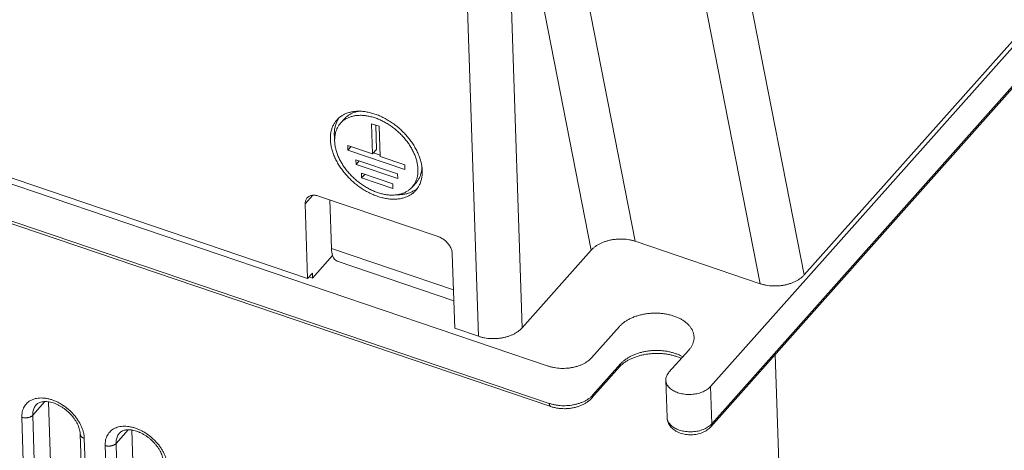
# Model space of a CAD drawing. Header units: millimetres. Extents: x -473 to 23648, y -382 to 1866.
# Tile 24 of 256: x 460 to 522, y 362 to 389. Entities that reach past the tile are written whole.
import ezdxf

# ---------------------------------------------------------------- set-up
doc = ezdxf.new("R2010")
doc.units = ezdxf.units.MM
doc.header["$LTSCALE"] = 80
doc.layers.get('0').update_dxf_attribs({"linetype": 'CONTINUOUS'})

msp = doc.modelspace()

# ---------------------------------------------------------------- linework, layer by layer
at = {"linetype": 'Continuous', "lineweight": 0}
for p, q in [((503.609, 366.329), (592.795, 466.42)), ((592.811, 463.903), (503.626, 363.812)), ((592.872, 464.088), (503.686, 363.997)), ((509.46, 373.298), (586.919, 460.229)), ((491.011, 415.569), (498.896, 375.398)), ((490.737, 402.413), (496.147, 374.851)), ((491.814, 369.987), (490.737, 402.413)), ((489.086, 369.463), (488.009, 401.89)), ((503.995, 401.135), (509.46, 373.298)), ((501.299, 400.316), (506.711, 372.75)), ((401.407, 398.79), (493.44, 367.603)), ((493.518, 365.271), (401.484, 396.458)), ((493.605, 365.076), (401.572, 396.263)), ((416.415, 394.089), (478.407, 373.082)), ((480.709, 383.053), (480.461, 382.775)), ((482.873, 382.589), (482.404, 382.748)), ((482.404, 382.748), (482.467, 380.859)), ((482.664, 382.66), (482.714, 381.137)), ((482.936, 380.7), (482.873, 382.589)), ((482.467, 380.859), (480.917, 381.384)), ((480.917, 381.384), (480.926, 381.096)), ((480.926, 381.096), (481.121, 381.315)), ((480.926, 381.096), (484.495, 379.887)), ((482.467, 380.859), (482.714, 381.137)), ((482.52, 380.918), (482.933, 380.778)), ((484.485, 380.175), (482.936, 380.7)), ((484.028, 379.607), (481.423, 380.49)), ((481.423, 380.49), (481.433, 380.202)), ((481.433, 380.202), (481.627, 380.421)), ((481.433, 380.202), (484.037, 379.32)), ((484.495, 379.887), (484.485, 380.175)), ((483.726, 378.987), (481.773, 379.649)), ((481.773, 379.649), (481.782, 379.361)), ((481.782, 379.361), (481.977, 379.58)), ((481.782, 379.361), (483.736, 378.699)), ((484.037, 379.32), (484.028, 379.607)), ((483.736, 378.699), (483.726, 378.987)), ((485.189, 379.062), (484.941, 378.784)), ((478.252, 377.746), (478.727, 378.279)), ((486.561, 375.699), (479.094, 378.229)), ((478.407, 373.082), (478.252, 377.746)), ((479.901, 374.947), (479.8, 377.99)), ((498.896, 375.398), (506.711, 372.75)), ((478.714, 373.105), (479.969, 374.512)), ((487.531, 372.362), (479.901, 374.947)), ((487.61, 369.963), (487.455, 374.627)), ((491.814, 369.987), (496.147, 374.851)), ((487.553, 371.684), (480.254, 374.157)), ((478.407, 373.082), (478.704, 373.416)), ((478.714, 373.105), (478.494, 373.179)), ((478.704, 373.416), (478.714, 373.105)), ((496.168, 368.127), (497.902, 370.073)), ((487.61, 369.963), (489.086, 369.463)), ((501.004, 367.212), (502.243, 368.602)), ((509.097, 324.692), (507.649, 368.327)), ((497.979, 367.741), (496.245, 365.795)), ((497.918, 367.556), (496.184, 365.61)), ((500.885, 364.389), (500.808, 366.721)), ((503.609, 366.329), (503.686, 363.997)), ((461.217, 364.532), (461.978, 365.387)), ((462.21, 365.368), (462.578, 352.756)), ((461.643, 351.706), (461.217, 364.532)), ((460.961, 351.575), (460.535, 364.401)), ((464.19, 363.339), (464.616, 350.513)), ((466.426, 362.767), (467.188, 363.621)), ((467.419, 363.603), (467.787, 350.99)), ((464.442, 363.077), (464.868, 350.251)), ((466.852, 349.941), (466.426, 362.767)), ((466.17, 349.81), (465.744, 362.636))]:
    msp.add_line(p, q, dxfattribs=at)
for centre, radius, start, end in [((481.615, 382.253), 1.518, 145.64202, 151.97213), ((481.634, 382.242), 1.539, 151.95779, 152.14076), ((482.554, 382.116), 2.479, 181.96345, 187.88216), ((484.289, 379.87), 1.518, 304.39791, 311.35526)]:
    msp.add_arc(centre, radius, start, end, dxfattribs=at)
for points, start_tangent, end_tangent in [([(485.534, 380.171), (485.502, 380.326), (485.425, 380.594), (485.322, 380.864), (485.194, 381.133), (485.042, 381.399), (484.867, 381.658), (484.672, 381.909), (484.457, 382.15), (484.226, 382.377), (483.98, 382.588), (483.721, 382.783), (483.453, 382.958), (483.178, 383.112), (482.898, 383.243), (482.616, 383.351), (482.335, 383.434), (482.057, 383.491), (481.786, 383.523), (481.523, 383.528), (481.272, 383.506), (481.034, 383.458), (480.813, 383.385), (480.61, 383.286), (480.427, 383.163), (480.265, 383.017), (480.231, 382.98)], (-0.176863, 0.984236), (-0.665228, -0.746641)), ([(485.306, 379.897), (485.286, 380.129), (485.241, 380.369), (485.171, 380.612), (485.078, 380.856), (484.962, 381.1), (484.824, 381.341), (484.665, 381.576), (484.488, 381.804), (484.294, 382.022), (484.084, 382.228), (483.861, 382.42), (483.626, 382.596), (483.383, 382.755), (483.133, 382.894), (482.879, 383.013), (482.624, 383.111), (482.369, 383.187), (482.117, 383.239), (481.871, 383.267), (481.633, 383.271), (481.405, 383.252), (481.19, 383.209), (480.989, 383.142), (480.805, 383.052), (480.639, 382.941), (480.492, 382.809), (480.461, 382.775)], (-0.033188, 0.999449), (-0.665228, -0.746641)), ([(480.709, 383.053), (480.767, 383.114), (480.922, 383.246), (481.098, 383.356), (481.293, 383.442), (481.505, 383.503), (481.643, 383.529)], (0.665246, 0.746624), (0.989366, 0.145448)), ([(480.231, 382.98), (480.128, 382.85), (480.015, 382.663), (479.928, 382.457), (479.867, 382.236), (479.834, 382), (479.829, 381.753)], (-0.665228, -0.746641), (0.033188, -0.999449)), ([(480.273, 382.962), (480.183, 382.756), (480.118, 382.528), (480.083, 382.286), (480.076, 382.031)], (-0.467301, -0.884098), (0.033188, -0.999449)), ([(480.461, 382.775), (480.367, 382.657), (480.265, 382.487), (480.186, 382.301), (480.131, 382.1), (480.118, 382.025)], (-0.665228, -0.746641), (-0.156301, -0.987709)), ([(480.118, 382.025), (480.101, 381.886), (480.096, 381.662)], (-0.156301, -0.987709), (0.033188, -0.999449)), ([(479.829, 381.753), (479.851, 381.496), (479.901, 381.232), (479.977, 380.964), (480.08, 380.694), (480.208, 380.425), (480.36, 380.16), (480.535, 379.9), (480.73, 379.649), (480.945, 379.409), (481.176, 379.182), (481.422, 378.97), (481.681, 378.776), (481.949, 378.601), (482.224, 378.447), (482.505, 378.315), (482.787, 378.208), (483.068, 378.125), (483.345, 378.067), (483.617, 378.036), (483.879, 378.031), (484.13, 378.052), (484.368, 378.1), (484.589, 378.174), (484.793, 378.273), (484.976, 378.395), (485.137, 378.541), (485.171, 378.578)], (0.033188, -0.999449), (0.665228, 0.746641)), ([(480.096, 381.662), (480.117, 381.429), (480.162, 381.19), (480.231, 380.947), (480.324, 380.702), (480.44, 380.458), (480.578, 380.218), (480.737, 379.982), (480.914, 379.754), (481.109, 379.537), (481.318, 379.331), (481.542, 379.139), (481.776, 378.963), (482.019, 378.804), (482.269, 378.664), (482.523, 378.545), (482.779, 378.447), (483.033, 378.372), (483.285, 378.32), (483.531, 378.292), (483.769, 378.287), (483.997, 378.307), (484.213, 378.35), (484.413, 378.417), (484.598, 378.506), (484.764, 378.618), (484.91, 378.75), (484.941, 378.783)], (0.033188, -0.999449), (0.665228, 0.746641)), ([(485.554, 380.065), (485.548, 379.943), (485.532, 379.812)], (-0.020374, -0.999792), (-0.156151, -0.987733)), ([(485.574, 379.806), (485.551, 380.063), (485.534, 380.171)], (-0.033188, 0.999449), (-0.176863, 0.984236)), ([(484.941, 378.783), (485.035, 378.902), (485.137, 379.071), (485.216, 379.258), (485.271, 379.459), (485.301, 379.672), (485.306, 379.897)], (0.665228, 0.746641), (-0.033188, 0.999449)), ([(485.171, 378.578), (485.275, 378.709), (485.388, 378.896), (485.475, 379.101), (485.535, 379.323), (485.568, 379.559), (485.574, 379.806)], (0.665228, 0.746641), (-0.033188, 0.999449)), ([(485.532, 379.812), (485.516, 379.723), (485.457, 379.517), (485.373, 379.327), (485.264, 379.154), (485.189, 379.062)], (-0.156151, -0.987733), (-0.665246, -0.746624)), ([(478.374, 378.117), (478.355, 378.095), (478.308, 378.021), (478.275, 377.937), (478.256, 377.845), (478.252, 377.746)], (-0.665339, -0.746542), (0.033188, -0.999449)), ([(479.094, 378.229), (478.981, 378.261), (478.871, 378.279), (478.764, 378.282), (478.664, 378.272), (478.571, 378.247), (478.488, 378.209), (478.416, 378.158), (478.374, 378.117)], (-0.947099, 0.320941), (-0.665339, -0.746542)), ([(484.008, 378.308), (484.027, 378.308), (484.29, 378.32), (484.541, 378.36), (484.775, 378.428), (484.99, 378.523), (485.147, 378.617)], (0.999895, -0.014458), (0.825025, 0.565096)), ([(487.455, 374.627), (487.444, 374.731), (487.419, 374.838), (487.379, 374.947), (487.326, 375.055), (487.26, 375.161), (487.183, 375.263), (487.095, 375.359), (486.999, 375.447), (486.895, 375.527), (486.787, 375.596), (486.675, 375.654), (486.561, 375.699)], (-0.033188, 0.999449), (-0.947099, 0.320941)), ([(496.147, 374.851), (496.264, 374.968), (496.4, 375.077), (496.551, 375.176), (496.718, 375.266), (496.896, 375.344), (497.086, 375.41), (497.284, 375.463), (497.487, 375.502), (497.695, 375.528), (497.904, 375.541), (498.112, 375.539), (498.318, 375.524), (498.518, 375.495), (498.712, 375.453), (498.896, 375.398)], (0.665264, 0.746608), (0.947099, -0.320941)), ([(480.255, 374.16), (480.123, 374.239), (479.966, 374.517), (479.901, 374.947)], (-0.942349, 0.33463), (-0.033188, 0.999449)), ([(509.46, 373.298), (509.343, 373.181), (509.207, 373.072), (509.056, 372.972), (508.889, 372.883), (508.71, 372.805), (508.521, 372.739), (508.323, 372.686), (508.119, 372.646), (507.912, 372.62), (507.703, 372.608), (507.494, 372.61), (507.289, 372.625), (507.089, 372.654), (506.895, 372.696), (506.711, 372.75)], (-0.665264, -0.746608), (-0.947099, 0.320941)), ([(497.902, 370.073), (498.043, 370.215), (498.207, 370.346), (498.391, 370.467), (498.593, 370.575), (498.812, 370.67), (499.044, 370.75), (499.288, 370.814), (499.541, 370.863), (499.799, 370.895), (500.06, 370.909), (500.321, 370.907), (500.58, 370.887), (500.833, 370.85), (501.077, 370.797), (501.311, 370.728), (501.531, 370.643), (501.735, 370.545), (501.921, 370.433), (502.087, 370.308), (502.23, 370.174), (502.35, 370.03), (502.445, 369.879), (502.514, 369.721), (502.557, 369.56), (502.571, 369.421)], (0.665264, 0.746608), (0.033264, -0.999447)), ([(489.086, 369.463), (489.273, 369.408), (489.469, 369.365), (489.671, 369.336), (489.878, 369.32), (490.087, 369.318), (490.296, 369.33), (490.503, 369.355), (490.704, 369.394), (490.899, 369.445), (491.085, 369.51), (491.26, 369.585), (491.422, 369.672), (491.57, 369.768), (491.7, 369.874), (491.814, 369.987)], (0.947099, -0.320941), (0.665264, 0.746608)), ([(502.571, 369.421), (502.572, 369.396), (502.559, 369.231), (502.52, 369.068), (502.453, 368.907), (502.361, 368.751), (502.243, 368.602)], (0.033264, -0.999447), (-0.665264, -0.746608)), ([(501.777, 368.08), (501.645, 368.137), (501.434, 368.214), (501.208, 368.279), (500.97, 368.33), (500.721, 368.366), (500.466, 368.387), (500.206, 368.393), (499.945, 368.382), (499.687, 368.356), (499.434, 368.315), (499.189, 368.258), (498.956, 368.188), (498.737, 368.105), (498.534, 368.011), (498.349, 367.908), (498.184, 367.796), (498.04, 367.678), (497.918, 367.556)], (-0.905631, 0.424066), (-0.665264, -0.746608)), ([(501.868, 368.182), (501.789, 368.225), (501.596, 368.317), (501.389, 368.396), (501.17, 368.461), (500.941, 368.513), (500.705, 368.55), (500.463, 368.572), (500.218, 368.578), (499.973, 368.57), (499.73, 368.547), (499.49, 368.509), (499.257, 368.456), (499.032, 368.389), (498.818, 368.309), (498.617, 368.217), (498.431, 368.112), (498.261, 367.997), (498.11, 367.873), (497.979, 367.741)], (-0.866796, 0.498664), (-0.665264, -0.746608)), ([(493.44, 367.603), (493.627, 367.548), (493.823, 367.505), (494.025, 367.476), (494.232, 367.46), (494.441, 367.458), (494.65, 367.47), (494.857, 367.495), (495.059, 367.534), (495.253, 367.586), (495.44, 367.65), (495.614, 367.726), (495.776, 367.812), (495.924, 367.909), (496.055, 368.014), (496.168, 368.127)], (0.947099, -0.320941), (0.665264, 0.746608)), ([(497.918, 367.556), (497.945, 367.593), (497.965, 367.638), (497.977, 367.687), (497.979, 367.741)], (0.665211, 0.746656), (-0.033188, 0.999449)), ([(500.808, 366.721), (500.809, 366.791), (500.829, 366.9), (500.868, 367.008), (500.927, 367.112), (501.004, 367.212)], (-0.033102, 0.999452), (0.665264, 0.746608)), ([(503.609, 366.329), (503.514, 366.235), (503.403, 366.149), (503.276, 366.071), (503.137, 366.002), (502.986, 365.944), (502.827, 365.896), (502.66, 365.861), (502.488, 365.838), (502.314, 365.828), (502.14, 365.83), (501.968, 365.845), (501.801, 365.873), (501.641, 365.912), (501.489, 365.964), (501.349, 366.026), (501.221, 366.098), (501.108, 366.18), (501.012, 366.269), (500.933, 366.365), (500.872, 366.467), (500.831, 366.573), (500.81, 366.681), (500.808, 366.721)], (-0.665264, -0.746608), (-0.033102, 0.999452)), ([(496.245, 365.795), (496.132, 365.682), (496.001, 365.577), (495.854, 365.48), (495.692, 365.394), (495.517, 365.318), (495.331, 365.254), (495.136, 365.202), (494.934, 365.163), (494.728, 365.138), (494.519, 365.126), (494.31, 365.128), (494.103, 365.144), (493.9, 365.173), (493.705, 365.216), (493.518, 365.271)], (-0.665264, -0.746608), (-0.947099, 0.320941)), ([(496.184, 365.61), (496.211, 365.647), (496.231, 365.692), (496.243, 365.741), (496.245, 365.795)], (0.665211, 0.746656), (-0.033188, 0.999449)), ([(460.535, 364.401), (460.54, 364.579), (460.565, 364.748), (460.612, 364.908), (460.68, 365.055), (460.767, 365.186), (460.873, 365.302), (460.997, 365.401), (461.138, 365.482), (461.293, 365.543), (461.461, 365.585), (461.641, 365.606), (461.829, 365.607), (462.025, 365.588), (462.227, 365.548), (462.431, 365.488), (462.635, 365.409), (462.838, 365.312), (463.038, 365.198), (463.231, 365.067), (463.416, 364.922), (463.591, 364.764), (463.753, 364.595), (463.902, 364.416), (464.036, 364.23), (464.152, 364.039), (464.25, 363.844), (464.329, 363.648), (464.388, 363.453), (464.426, 363.262), (464.442, 363.077)], (-0.033188, 0.999449), (0.033188, -0.999449)), ([(461.217, 364.532), (461.22, 364.67), (461.24, 364.802), (461.277, 364.926), (461.33, 365.04), (461.398, 365.143), (461.43, 365.182)], (-0.033188, 0.999449), (0.665293, 0.746582)), ([(464.19, 363.339), (464.178, 363.47), (464.15, 363.61), (464.106, 363.757), (464.047, 363.907), (463.97, 364.06), (463.879, 364.214), (463.772, 364.366), (463.651, 364.515), (463.518, 364.657), (463.374, 364.79), (463.221, 364.914), (463.062, 365.026), (462.898, 365.124), (462.734, 365.207), (462.569, 365.275), (462.408, 365.327), (462.253, 365.362), (462.104, 365.382), (461.966, 365.387), (461.837, 365.377), (461.718, 365.353), (461.611, 365.313), (461.514, 365.257), (461.43, 365.182)], (-0.033188, 0.999449), (-0.665264, -0.746608)), ([(493.605, 365.076), (493.587, 365.085), (493.564, 365.105), (493.545, 365.135), (493.531, 365.173), (493.522, 365.219), (493.518, 365.271)], (-0.946537, 0.322596), (-0.033188, 0.999449)), ([(493.605, 365.076), (493.812, 365.016), (494.027, 364.973), (494.247, 364.948), (494.469, 364.94), (494.692, 364.949), (494.911, 364.975), (495.127, 365.019), (495.336, 365.079), (495.536, 365.155), (495.724, 365.248), (495.896, 365.356), (496.051, 365.477), (496.184, 365.61)], (0.947099, -0.320941), (0.665264, 0.746608)), ([(460.535, 364.401), (460.599, 364.383), (460.667, 364.371), (460.738, 364.365), (460.809, 364.366), (460.88, 364.373), (460.949, 364.386), (461.014, 364.405), (461.075, 364.43), (461.13, 364.46), (461.177, 364.494), (461.217, 364.532)], (0.947099, -0.320941), (0.665264, 0.746608)), ([(500.885, 364.389), (500.899, 364.261), (500.931, 364.133), (500.983, 364.007), (501.057, 363.884), (501.149, 363.77), (501.264, 363.661), (501.397, 363.566), (501.546, 363.483), (501.707, 363.416), (501.878, 363.366), (502.052, 363.331), (502.231, 363.313), (502.41, 363.31), (502.588, 363.323), (502.763, 363.351), (502.933, 363.393), (503.098, 363.451), (503.251, 363.523), (503.392, 363.608), (503.517, 363.704), (503.626, 363.812)], (0.033188, -0.999449), (0.665264, 0.746608)), ([(503.686, 363.997), (503.591, 363.904), (503.48, 363.817), (503.354, 363.739), (503.214, 363.67), (503.064, 363.612), (502.904, 363.564), (502.737, 363.529), (502.566, 363.506), (502.392, 363.496), (502.218, 363.498), (502.046, 363.513), (501.878, 363.541), (501.718, 363.58), (501.566, 363.632), (501.426, 363.694), (501.299, 363.766), (501.186, 363.848), (501.089, 363.937), (501.01, 364.033), (500.95, 364.135), (500.909, 364.241), (500.888, 364.349), (500.885, 364.389)], (-0.665264, -0.746608), (-0.033083, 0.999453)), ([(503.626, 363.812), (503.653, 363.849), (503.673, 363.894), (503.684, 363.944), (503.686, 363.997)], (0.665211, 0.746656), (-0.033188, 0.999449)), ([(464.442, 363.077), (464.383, 363.101), (464.33, 363.13), (464.284, 363.164), (464.247, 363.201), (464.218, 363.242), (464.2, 363.284), (464.191, 363.329), (464.19, 363.339)], (-0.947099, 0.320941), (-0.032889, 0.999459)), ([(465.744, 362.636), (465.749, 362.813), (465.775, 362.983), (465.822, 363.143), (465.889, 363.289), (465.977, 363.421), (466.083, 363.537), (466.207, 363.636), (466.347, 363.716), (466.502, 363.778), (466.67, 363.82), (466.85, 363.841), (467.039, 363.842), (467.235, 363.822), (467.436, 363.783), (467.64, 363.723), (467.845, 363.644), (468.048, 363.547), (468.247, 363.432), (468.44, 363.302), (468.625, 363.157), (468.8, 362.999), (468.963, 362.83), (469.112, 362.651), (469.245, 362.465), (469.361, 362.274), (469.46, 362.079), (469.539, 361.883), (469.597, 361.687), (469.635, 361.496), (469.652, 361.312)], (-0.033188, 0.999449), (0.033188, -0.999449)), ([(466.426, 362.767), (466.43, 362.905), (466.45, 363.037), (466.486, 363.161), (466.539, 363.275), (466.607, 363.378), (466.639, 363.416)], (-0.033188, 0.999449), (0.665293, 0.746582)), ([(469.4, 361.573), (469.388, 361.705), (469.36, 361.845), (469.316, 361.992), (469.256, 362.142), (469.18, 362.295), (469.088, 362.449), (468.981, 362.601), (468.86, 362.749), (468.727, 362.891), (468.583, 363.025), (468.43, 363.149), (468.271, 363.26), (468.108, 363.358), (467.943, 363.441), (467.778, 363.509), (467.617, 363.561), (467.462, 363.597), (467.314, 363.617), (467.175, 363.622), (467.046, 363.612), (466.928, 363.587), (466.82, 363.548), (466.724, 363.492), (466.639, 363.416)], (-0.033188, 0.999449), (-0.665264, -0.746608)), ([(465.744, 362.636), (465.809, 362.618), (465.877, 362.606), (465.947, 362.6), (466.019, 362.601), (466.089, 362.608), (466.158, 362.621), (466.223, 362.64), (466.284, 362.665), (466.339, 362.695), (466.387, 362.729), (466.426, 362.767)], (0.947099, -0.320941), (0.665264, 0.746608))]:
    msp.add_spline(points, degree=3, dxfattribs=dict(at, start_tangent=start_tangent, end_tangent=end_tangent))

doc.saveas('drawing.dxf')
